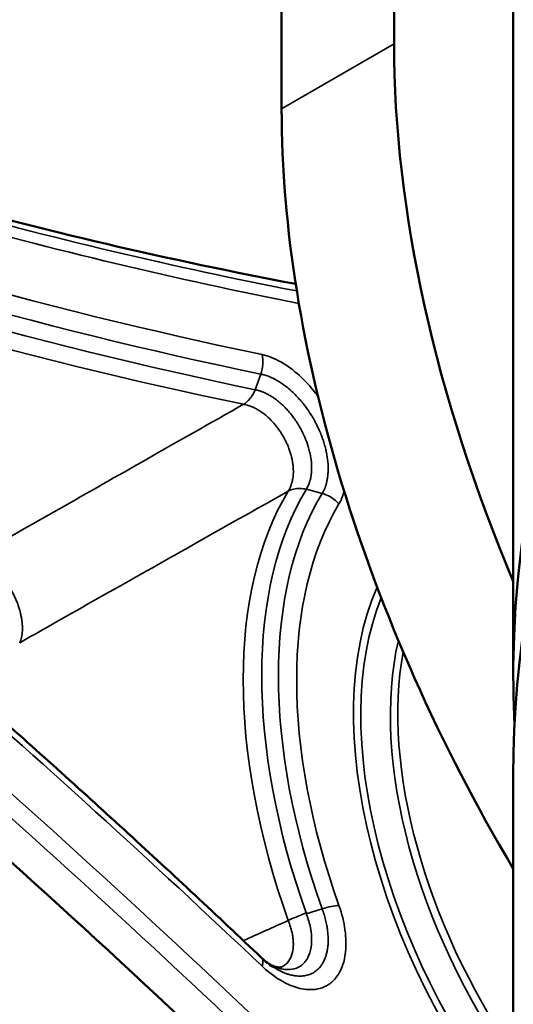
# Model space of a CAD drawing. Header units: millimetres. Extents: x 38 to 2514, y 38 to 1622.
# Tile 209 of 256: x 1468 to 1477, y 265 to 284. Entities that reach past the tile are written whole.
import ezdxf

# ---------------------------------------------------------------- set-up
doc = ezdxf.new("R2010")
doc.units = ezdxf.units.MM
doc.header["$LTSCALE"] = 7.692308
doc.layers.add('Visible (ISO)', color=7, linetype='Continuous', lineweight=50)
doc.layers.add('Visible Narrow (ISO)', color=7, linetype='Continuous', lineweight=35)

msp = doc.modelspace()

# ---------------------------------------------------------------- linework, layer by layer
at = {"layer": 'Visible (ISO)'}
for p, q in [((1475.1162, 426.18), (1475.1162, 283.2931)), ((1472.9949, 424.9552), (1472.9949, 282.0683)), ((1477.3668, 271.3722), (1477.3668, 395.4389)), ((1477.3668, 243.4229), (1477.3668, 269.4943)), ((1472.8119, 265.7418), (1472.8119, 265.7419)), ((1472.9872, 265.8792), (1472.9872, 265.8792))]:
    msp.add_line(p, q, dxfattribs=at)
for centre, major_axis, start_param, end_param in [((1534.8668, 271.3722), (-57.5, 0), 3.1133046, 6.3114734), ((1534.8668, 269.4943), (57.5, 0), 0, 3.1415926), ((1489.2584, 275.1281), (-10, 17.3205), 0.7853982, 1.3573169), ((1439.4087, 414.3967), (-75.0105, 129.9219), 2.539667, 2.6809882), ((1487.1371, 273.9034), (10, -17.3205), 3.9269908, 4.7351037), ((1439.4087, 166.3138), (75.0105, -129.9219), 2.0278758, 2.172722), ((1534.8668, 233.5276), (-60, 0), 4.7457285, 6.1173085)]:
    msp.add_ellipse(centre, major_axis=major_axis, ratio=0.5773503, start_param=start_param, end_param=end_param, dxfattribs=at)
for points, knots in [([(1459.8683, 277.158), (1460.7304, 276.4711), (1461.5906, 275.7731), (1463.3063, 274.3558), (1464.1619, 273.6363), (1465.8679, 272.1763), (1466.7184, 271.4358), (1468.4138, 269.934), (1469.2587, 269.1728), (1470.9424, 267.6302), (1471.7812, 266.8488), (1472.6167, 266.0575)], [1.75857588, 1.75857588, 1.75857588, 1.75857588, 1.7829896, 1.7829896, 1.80740331, 1.80740331, 1.83181703, 1.83181703, 1.85623075, 1.85623075, 1.88064446, 1.88064446, 1.88064446, 1.88064446]), ([(1472.7547, 265.9405), (1472.7923, 265.9208), (1472.8272, 265.9059), (1472.901, 265.881), (1472.9347, 265.8763), (1472.9766, 265.8752), (1472.9846, 265.8782), (1472.9869, 265.879), (1472.9871, 265.8791), (1472.9872, 265.8792)], [0.012074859, 0.012074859, 0.012074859, 0.012074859, 0.031340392, 0.031340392, 0.059647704, 0.059647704, 0.088419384, 0.088419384, 0.092810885, 0.092810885, 0.092810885, 0.092810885])]:
    msp.add_open_spline(points, degree=3, knots=knots, dxfattribs=at)
for points in [[(1472.6169, 266.0574), (1472.6168, 266.0574), (1472.6168, 266.0575), (1472.6167, 266.0575)], [(1472.6169, 266.0574), (1472.6895, 265.9883), (1472.7641, 265.9302), (1472.8348, 265.8847)]]:
    msp.add_open_spline(points, degree=3, dxfattribs=at)
at = {"layer": 'Visible Narrow (ISO)'}
for p, q in [((1475.1162, 283.2931), (1472.9949, 282.0683)), ((1472.6023, 277.0638), (1472.4962, 276.7698)), ((1473.7594, 274.8148), (1473.4618, 274.8924)), ((1473.7595, 266.9807), (1473.4599, 266.889)), ((1472.8351, 265.7247), (1472.8351, 265.7249)), ((1473.0391, 265.8403), (1473.0391, 265.8404)), ((1473.0391, 265.5971), (1473.0391, 265.5972))]:
    msp.add_line(p, q, dxfattribs=at)
for centre, major_axis, ratio, start_param, end_param in [((1439.7248, 414.5792), (-75.2263, 130.2957), 0.5773503, 2.5396672, 2.6770979), ((1439.8327, 414.6415), (-75.4061, 130.6072), 0.5773503, 2.5396663, 2.6756209), ((1439.8323, 414.6416), (76.049, -131.7207), 0.5773503, 5.6855865, 5.8076428), ((1439.7331, 414.5843), (76.2227, -132.0215), 0.5773503, 5.68558, 5.8076453), ((1439.5782, 414.4949), (-76.3361, 132.2179), 0.5773503, 2.5439843, 2.6660512), ((1439.3362, 414.3552), (-76.4122, 132.3499), 0.5773503, 2.5440231, 2.665941), ((1472.2729, 277.2304), (-0.1009, -0.4897), 0.7263527, 1.3763725, 2.1443153), ((1439.8331, 166.5582), (-76.049, 131.7207), 0.5773503, 5.1879413, 5.3099984), ((1439.8327, 166.5586), (75.4061, -130.6072), 0.5773503, 2.0278762, 2.1727223), ((1439.7248, 166.4963), (75.2263, -130.2957), 0.5773503, 2.0278757, 2.1727222), ((1479.9234, 266.8808), (-5.4122, 9.3743), 0.5773503, 0.3096532, 1.2611511), ((1480.1654, 267.0205), (-5.3361, 9.2423), 0.5773503, 0.3082793, 1.2611449), ((1480.3203, 267.11), (-5.2227, 9.0459), 0.5773503, 0.308224, 1.2626058), ((1480.4195, 267.1673), (-5.049, 8.7451), 0.5773503, 0.3082645, 1.2625663), ((1480.4195, 267.1673), (4.2904, -7.4312), 0.5773503, 3.5412689, 4.9705678), ((1480.4592, 267.1902), (4.2209, -7.3109), 0.5773503, 3.5660857, 4.9532038), ((1480.7332, 267.3483), (-4.0203, 6.9634), 0.5773503, 0.5549373, 1.7225386), ((1480.83, 267.4042), (-3.9899, 6.9106), 0.5773503, 0.5961409, 1.6953655), ((1473.7232, 266.8385), (-0.4709, -0.168), 0.2466757, 3.7798047, 4.5477418)]:
    msp.add_ellipse(centre, major_axis=major_axis, ratio=ratio, start_param=start_param, end_param=end_param, dxfattribs=at)
for points, knots in [([(1472.6264, 277.4345), (1472.7459, 277.4099), (1472.9814, 277.3139), (1473.3429, 277.0454), (1473.559, 276.806), (1473.6615, 276.6705), (1473.6824, 276.6419)], [0, 0, 0, 0, 0.07142857, 0.14285714, 0.21428571, 0.23338154, 0.23338154, 0.23338154, 0.23338154]), ([(1472.6023, 277.0638), (1472.6285, 277.0591), (1472.655, 277.0527), (1472.7096, 277.0365), (1472.7376, 277.0266), (1472.7948, 277.0033), (1472.8241, 276.9898), (1472.8584, 276.9722), (1472.8633, 276.9696), (1472.8747, 276.9636), (1472.8811, 276.9601), (1472.912, 276.943), (1472.9366, 276.9284), (1472.9853, 276.8973), (1473.0095, 276.8809), (1473.0572, 276.8467), (1473.0806, 276.8288), (1473.114, 276.8021), (1473.1243, 276.7936), (1473.1464, 276.7749), (1473.1582, 276.7648), (1473.1978, 276.7295), (1473.2249, 276.7038), (1473.278, 276.6505), (1473.3039, 276.6227), (1473.3393, 276.5828), (1473.3496, 276.5709), (1473.3741, 276.542), (1473.3881, 276.525), (1473.4267, 276.4765), (1473.4505, 276.4449), (1473.4954, 276.382), (1473.5166, 276.3507), (1473.5513, 276.2968), (1473.5653, 276.2741), (1473.5993, 276.2169), (1473.6185, 276.1827), (1473.6476, 276.1276), (1473.6583, 276.1066), (1473.6817, 276.0586), (1473.6942, 276.0319), (1473.7209, 275.9714), (1473.7347, 275.9379), (1473.7523, 275.8923), (1473.757, 275.8796), (1473.7725, 275.8371), (1473.7824, 275.8078), (1473.8024, 275.7441), (1473.812, 275.71), (1473.8213, 275.6741), (1473.822, 275.6712), (1473.8306, 275.6371), (1473.8373, 275.6068), (1473.8489, 275.5482), (1473.8537, 275.5199), (1473.8623, 275.4615), (1473.8657, 275.4316), (1473.87, 275.3815), (1473.8713, 275.3608), (1473.8733, 275.3126), (1473.8736, 275.2859), (1473.8732, 275.2586), (1473.8731, 275.2567), (1473.8728, 275.2398), (1473.8722, 275.2252), (1473.8699, 275.1859), (1473.8678, 275.1621), (1473.8648, 275.1365), (1473.8644, 275.1335), (1473.8628, 275.1205), (1473.8614, 275.1107), (1473.8563, 275.0779), (1473.8521, 275.0561), (1473.8469, 275.0328), (1473.8463, 275.0301), (1473.8441, 275.0211), (1473.8426, 275.0149), (1473.8357, 274.988), (1473.8298, 274.9685), (1473.8227, 274.9476), (1473.8218, 274.9449), (1473.8196, 274.9388), (1473.8184, 274.9354), (1473.8109, 274.9153), (1473.8045, 274.8996), (1473.7957, 274.8807), (1473.7938, 274.8765), (1473.7911, 274.871), (1473.7904, 274.8696), (1473.7821, 274.8529), (1473.7742, 274.8387), (1473.7639, 274.8219), (1473.7616, 274.8183), (1473.7594, 274.8148)], [0.00001444, 0.00001444, 0.00001444, 0.00001444, 0.02035826, 0.02035826, 0.04140221, 0.04140221, 0.06302686, 0.06302686, 0.06666667, 0.06666667, 0.07138659, 0.07138659, 0.089361, 0.089361, 0.10730796, 0.10730796, 0.12518313, 0.12518313, 0.13333333, 0.13333333, 0.14284632, 0.14284632, 0.16593713, 0.16593713, 0.18991437, 0.18991437, 0.2, 0.2, 0.2143279, 0.2143279, 0.24058538, 0.24058538, 0.26666667, 0.26666667, 0.28573431, 0.28573431, 0.31497337, 0.31497337, 0.33333333, 0.33333333, 0.35714647, 0.35714647, 0.38797553, 0.38797553, 0.4, 0.4, 0.42855652, 0.42855652, 0.46358179, 0.46358179, 0.46666667, 0.46666667, 0.50000044, 0.50000044, 0.53333333, 0.53333333, 0.57143404, 0.57143404, 0.6, 0.6, 0.63998737, 0.63998737, 0.64284064, 0.64284064, 0.66666667, 0.66666667, 0.70868112, 0.70868112, 0.71427094, 0.71427094, 0.73333333, 0.73333333, 0.77944866, 0.77944866, 0.78569321, 0.78569321, 0.8, 0.8, 0.84970909, 0.84970909, 0.85711727, 0.85711727, 0.86666667, 0.86666667, 0.91466128, 0.91466128, 0.92856715, 0.92856715, 0.93333333, 0.93333333, 0.98551757, 0.98551757, 0.99999983, 0.99999983, 0.99999983, 0.99999983]), ([(1472.4962, 276.7698), (1472.4861, 276.7459), (1472.475, 276.7226), (1472.4628, 276.7002), (1472.4551, 276.6861), (1472.447, 276.6722), (1472.4384, 276.6588), (1472.4267, 276.6405), (1472.4142, 276.623), (1472.4009, 276.6065), (1472.3891, 276.5917), (1472.3766, 276.5778), (1472.3637, 276.5647), (1472.3468, 276.5477), (1472.329, 276.5322), (1472.3106, 276.5185), (1472.2992, 276.51), (1472.2875, 276.5021), (1472.2757, 276.495)], [0, 0, 0, 0, 0.20402425, 0.20402425, 0.20402425, 0.33333333, 0.33333333, 0.33333333, 0.50941084, 0.50941084, 0.50941084, 0.66666667, 0.66666667, 0.66666667, 0.87248274, 0.87248274, 0.87248274, 0.99981789, 0.99981789, 0.99981789, 0.99981789]), ([(1473.4618, 274.8924), (1473.4691, 274.9043), (1473.4763, 274.9171), (1473.4833, 274.9308), (1473.4894, 274.9427), (1473.4953, 274.9552), (1473.5009, 274.9683), (1473.5064, 274.9811), (1473.5117, 274.9945), (1473.5166, 275.0085), (1473.5214, 275.022), (1473.5259, 275.036), (1473.5301, 275.0508), (1473.5312, 275.0545), (1473.5322, 275.0583), (1473.5332, 275.0622), (1473.5386, 275.0823), (1473.5434, 275.1039), (1473.5475, 275.1268), (1473.5505, 275.1437), (1473.5532, 275.1614), (1473.5553, 275.1798), (1473.5578, 275.202), (1473.5597, 275.2252), (1473.5607, 275.2496), (1473.5616, 275.2729), (1473.5618, 275.2973), (1473.5612, 275.3229), (1473.5598, 275.3751), (1473.5547, 275.4322), (1473.5444, 275.4953), (1473.5436, 275.4998), (1473.5428, 275.5044), (1473.542, 275.509), (1473.5369, 275.5386), (1473.5306, 275.5695), (1473.5229, 275.6015), (1473.5153, 275.6334), (1473.5063, 275.6664), (1473.4958, 275.7002), (1473.4937, 275.7072), (1473.4914, 275.7143), (1473.4891, 275.7214), (1473.4727, 275.7722), (1473.4531, 275.8245), (1473.4307, 275.8766), (1473.4238, 275.8926), (1473.4166, 275.9086), (1473.4093, 275.9245), (1473.405, 275.9336), (1473.4007, 275.9427), (1473.3963, 275.9518), (1473.3702, 276.0056), (1473.3415, 276.0582), (1473.3114, 276.1079), (1473.305, 276.1184), (1473.2985, 276.1289), (1473.292, 276.1392), (1473.2858, 276.1491), (1473.2794, 276.1588), (1473.2731, 276.1684), (1473.253, 276.1989), (1473.2325, 276.228), (1473.2118, 276.2557), (1473.1949, 276.2783), (1473.178, 276.3), (1473.161, 276.3207), (1473.1533, 276.33), (1473.1457, 276.3392), (1473.138, 276.3482), (1473.1173, 276.3725), (1473.0966, 276.3953), (1473.0761, 276.4169), (1473.0606, 276.4332), (1473.0451, 276.4488), (1473.0298, 276.4636), (1473.0213, 276.4719), (1473.0128, 276.4799), (1473.0043, 276.4878), (1472.9805, 276.5099), (1472.957, 276.5303), (1472.9339, 276.5492), (1472.9239, 276.5574), (1472.9139, 276.5653), (1472.904, 276.573), (1472.8949, 276.58), (1472.8858, 276.5868), (1472.8769, 276.5933), (1472.8548, 276.6095), (1472.8332, 276.6242), (1472.8121, 276.6377), (1472.8034, 276.6432), (1472.7947, 276.6486), (1472.7862, 276.6537), (1472.7768, 276.6594), (1472.7676, 276.6647), (1472.7585, 276.6699), (1472.7365, 276.6822), (1472.7152, 276.6932), (1472.6947, 276.7029), (1472.6894, 276.7054), (1472.6841, 276.7078), (1472.679, 276.7102), (1472.6697, 276.7144), (1472.6606, 276.7183), (1472.6516, 276.7221), (1472.6347, 276.729), (1472.6184, 276.7352), (1472.6024, 276.7408), (1472.5959, 276.743), (1472.5894, 276.7452), (1472.583, 276.7473), (1472.574, 276.7501), (1472.5651, 276.7528), (1472.5563, 276.7553), (1472.5355, 276.7613), (1472.5154, 276.7661), (1472.4962, 276.7698)], [0.00000041, 0.00000041, 0.00000041, 0.00000041, 0.03561088, 0.03561088, 0.03561088, 0.06666667, 0.06666667, 0.06666667, 0.09702835, 0.09702835, 0.09702835, 0.12601841, 0.12601841, 0.12601841, 0.13333333, 0.13333333, 0.13333333, 0.17172038, 0.17172038, 0.17172038, 0.2, 0.2, 0.2, 0.23406603, 0.23406603, 0.23406603, 0.26666667, 0.26666667, 0.26666667, 0.33333333, 0.33333333, 0.33333333, 0.33812493, 0.33812493, 0.33812493, 0.36906247, 0.36906247, 0.36906247, 0.4, 0.4, 0.4, 0.40642556, 0.40642556, 0.40642556, 0.45249655, 0.45249655, 0.45249655, 0.46666667, 0.46666667, 0.46666667, 0.47478423, 0.47478423, 0.47478423, 0.52307002, 0.52307002, 0.52307002, 0.53333333, 0.53333333, 0.53333333, 0.54319617, 0.54319617, 0.54319617, 0.57444384, 0.57444384, 0.57444384, 0.6, 0.6, 0.6, 0.6115633, 0.6115633, 0.6115633, 0.64291279, 0.64291279, 0.64291279, 0.66666667, 0.66666667, 0.66666667, 0.67986806, 0.67986806, 0.67986806, 0.71712229, 0.71712229, 0.71712229, 0.73333333, 0.73333333, 0.73333333, 0.74821596, 0.74821596, 0.74821596, 0.78484884, 0.78484884, 0.78484884, 0.8, 0.8, 0.8, 0.81657082, 0.81657082, 0.81657082, 0.85642901, 0.85642901, 0.85642901, 0.86666667, 0.86666667, 0.86666667, 0.88497867, 0.88497867, 0.88497867, 0.91927232, 0.91927232, 0.91927232, 0.93333333, 0.93333333, 0.93333333, 0.95308729, 0.95308729, 0.95308729, 0.99999975, 0.99999975, 0.99999975, 0.99999975]), ([(1467.2216, 273.6247), (1467.7344, 273.9168), (1468.2632, 274.2178), (1468.8011, 274.5236), (1469.3389, 274.8294), (1469.8859, 275.14), (1470.4626, 275.4673), (1471.0394, 275.7946), (1471.6459, 276.1385), (1472.2757, 276.495)], [0, 0, 0, 0, 0.3333333, 0.3333333, 0.3333333, 0.6666667, 0.6666667, 0.6666667, 1, 1, 1, 1]), ([(1473.1193, 274.8571), (1473.1272, 274.8695), (1473.1349, 274.8827), (1473.1422, 274.8967), (1473.1465, 274.9051), (1473.1508, 274.9137), (1473.1549, 274.9226), (1473.1603, 274.9345), (1473.1655, 274.9468), (1473.1704, 274.9597), (1473.1753, 274.9726), (1473.18, 274.986), (1473.1843, 275.0003), (1473.1897, 275.0178), (1473.1946, 275.0364), (1473.1989, 275.0562), (1473.2016, 275.0686), (1473.204, 275.0814), (1473.2061, 275.0947), (1473.2092, 275.1139), (1473.2117, 275.1339), (1473.2135, 275.155), (1473.2149, 275.1719), (1473.2158, 275.1895), (1473.2163, 275.2078), (1473.2167, 275.2285), (1473.2166, 275.2502), (1473.2156, 275.2728), (1473.2146, 275.2952), (1473.2129, 275.3186), (1473.2102, 275.3432), (1473.2075, 275.3678), (1473.2039, 275.3936), (1473.1992, 275.4204), (1473.1948, 275.4458), (1473.1894, 275.472), (1473.1828, 275.4991), (1473.1716, 275.5456), (1473.1571, 275.5946), (1473.1392, 275.6443), (1473.1345, 275.6575), (1473.1295, 275.6709), (1473.1242, 275.6842), (1473.1153, 275.707), (1473.1056, 275.7299), (1473.0954, 275.7526), (1473.0851, 275.7754), (1473.0743, 275.798), (1473.0629, 275.8202), (1473.055, 275.8357), (1473.0469, 275.8511), (1473.0385, 275.8662), (1473.0247, 275.8912), (1473.0104, 275.9155), (1472.9957, 275.939), (1472.9808, 275.9629), (1472.9654, 275.986), (1472.9499, 276.0082), (1472.9449, 276.0153), (1472.9399, 276.0223), (1472.9349, 276.0293), (1472.9166, 276.0544), (1472.8981, 276.0783), (1472.8795, 276.1009), (1472.8614, 276.1228), (1472.8434, 276.1436), (1472.8253, 276.1632), (1472.7888, 276.2029), (1472.7526, 276.2378), (1472.7173, 276.2686), (1472.6961, 276.2871), (1472.6751, 276.3042), (1472.6545, 276.3199), (1472.641, 276.3302), (1472.6276, 276.34), (1472.6144, 276.3491), (1472.593, 276.364), (1472.5722, 276.3774), (1472.5518, 276.3895), (1472.5405, 276.3962), (1472.5294, 276.4025), (1472.5184, 276.4084), (1472.4968, 276.4201), (1472.4759, 276.4303), (1472.4557, 276.4393), (1472.4471, 276.4431), (1472.4386, 276.4467), (1472.4303, 276.4501), (1472.4139, 276.4567), (1472.3981, 276.4625), (1472.3826, 276.4677), (1472.3715, 276.4714), (1472.3606, 276.4748), (1472.3499, 276.4779), (1472.3314, 276.4832), (1472.3133, 276.4876), (1472.2959, 276.4912), (1472.2891, 276.4926), (1472.2823, 276.4938), (1472.2757, 276.495)], [0.00000061, 0.00000061, 0.00000061, 0.00000061, 0.03907646, 0.03907646, 0.03907646, 0.0625, 0.0625, 0.0625, 0.09375, 0.09375, 0.09375, 0.125, 0.125, 0.125, 0.16341286, 0.16341286, 0.16341286, 0.1875, 0.1875, 0.1875, 0.22219856, 0.22219856, 0.22219856, 0.25, 0.25, 0.25, 0.28145867, 0.28145867, 0.28145867, 0.3125, 0.3125, 0.3125, 0.34375, 0.34375, 0.34375, 0.37330094, 0.37330094, 0.37330094, 0.42397889, 0.42397889, 0.42397889, 0.4375, 0.4375, 0.4375, 0.46065443, 0.46065443, 0.46065443, 0.48383052, 0.48383052, 0.48383052, 0.5, 0.5, 0.5, 0.52668888, 0.52668888, 0.52668888, 0.55380128, 0.55380128, 0.55380128, 0.5625, 0.5625, 0.5625, 0.59418741, 0.59418741, 0.59418741, 0.625, 0.625, 0.625, 0.6875, 0.6875, 0.6875, 0.7252098, 0.7252098, 0.7252098, 0.75, 0.75, 0.75, 0.79022154, 0.79022154, 0.79022154, 0.8125, 0.8125, 0.8125, 0.85639096, 0.85639096, 0.85639096, 0.875, 0.875, 0.875, 0.91136824, 0.91136824, 0.91136824, 0.9375, 0.9375, 0.9375, 0.98239874, 0.98239874, 0.98239874, 0.99999824, 0.99999824, 0.99999824, 0.99999824]), ([(1468.052, 271.9986), (1468.5665, 272.2896), (1469.0968, 272.5893), (1469.636, 272.8939), (1470.1752, 273.1984), (1470.7233, 273.5076), (1471.3015, 273.8335), (1471.8797, 274.1594), (1472.4879, 274.5019), (1473.1193, 274.8571)], [0, 0, 0, 0, 0.3333333, 0.3333333, 0.3333333, 0.6666667, 0.6666667, 0.6666667, 1, 1, 1, 1]), ([(1473.1193, 274.8571), (1473.1508, 274.874), (1473.2205, 274.9), (1473.3383, 274.9118), (1473.421, 274.902), (1473.4618, 274.8924)], [0.00010458, 0.00010458, 0.00010458, 0.00010458, 0.33333333, 0.66666667, 1, 1, 1, 1]), ([(1474.0766, 274.6157), (1474.0499, 274.6472), (1473.9885, 274.7057), (1473.8792, 274.7742), (1473.7996, 274.8043), (1473.7594, 274.8148)], [0, 0, 0, 0, 0.33333333, 0.66666667, 0.99998098, 0.99998098, 0.99998098, 0.99998098]), ([(1474.1739, 274.86), (1474.1669, 274.8307), (1474.149, 274.7689), (1474.1166, 274.6871), (1474.0903, 274.638), (1474.0766, 274.6157)], [0.80139943, 0.80139943, 0.80139943, 0.80139943, 0.85714286, 0.92857143, 0.99999999, 0.99999999, 0.99999999, 0.99999999]), ([(1468.052, 271.9986), (1468.0594, 272.0145), (1468.066, 272.031), (1468.0717, 272.0481), (1468.0774, 272.0653), (1468.0823, 272.0831), (1468.0865, 272.1012), (1468.0907, 272.1197), (1468.094, 272.1385), (1468.0967, 272.1576), (1468.0982, 272.1691), (1468.0996, 272.1806), (1468.1006, 272.1923), (1468.1025, 272.2132), (1468.1036, 272.2343), (1468.1039, 272.2555), (1468.1042, 272.277), (1468.1038, 272.2986), (1468.1027, 272.3202), (1468.1016, 272.3423), (1468.0997, 272.3644), (1468.0973, 272.3865), (1468.0967, 272.3917), (1468.0961, 272.3969), (1468.0954, 272.4021), (1468.0923, 272.427), (1468.0884, 272.4519), (1468.0839, 272.4765), (1468.0792, 272.5019), (1468.0738, 272.5271), (1468.0678, 272.552), (1468.0634, 272.5703), (1468.0587, 272.5885), (1468.0536, 272.6065), (1468.0462, 272.633), (1468.0382, 272.659), (1468.0296, 272.6845), (1468.0208, 272.7109), (1468.0114, 272.7368), (1468.0016, 272.762), (1467.9975, 272.7728), (1467.9932, 272.7835), (1467.9888, 272.794), (1467.9779, 272.8207), (1467.9665, 272.8466), (1467.9549, 272.8718), (1467.9427, 272.8979), (1467.9303, 272.9231), (1467.9176, 272.9475), (1467.9154, 272.9516), (1467.9133, 272.9556), (1467.9112, 272.9596), (1467.8971, 272.9863), (1467.8827, 273.0119), (1467.8682, 273.0365), (1467.8548, 273.0593), (1467.8412, 273.0811), (1467.8277, 273.102), (1467.8119, 273.1265), (1467.796, 273.1497), (1467.7803, 273.1717), (1467.768, 273.1889), (1467.7558, 273.2054), (1467.7436, 273.2212), (1467.7277, 273.242), (1467.7119, 273.2615), (1467.6964, 273.28), (1467.685, 273.2935), (1467.6738, 273.3064), (1467.6626, 273.3188), (1467.6464, 273.3368), (1467.6305, 273.3538), (1467.6148, 273.3697), (1467.605, 273.3796), (1467.5953, 273.3892), (1467.5857, 273.3984), (1467.5693, 273.4141), (1467.5531, 273.4288), (1467.5371, 273.4426), (1467.5287, 273.4499), (1467.5204, 273.4569), (1467.5121, 273.4637), (1467.4963, 273.4767), (1467.4807, 273.4888), (1467.4651, 273.5002), (1467.4569, 273.5063), (1467.4487, 273.5121), (1467.4406, 273.5177), (1467.4251, 273.5284), (1467.4096, 273.5385), (1467.3941, 273.5479), (1467.3859, 273.5529), (1467.3777, 273.5577), (1467.3694, 273.5623), (1467.3563, 273.5697), (1467.3432, 273.5766), (1467.3299, 273.5831), (1467.319, 273.5884), (1467.308, 273.5935), (1467.2969, 273.5982), (1467.2803, 273.6053), (1467.2635, 273.6117), (1467.2465, 273.6172), (1467.2382, 273.6199), (1467.2299, 273.6224), (1467.2216, 273.6247)], [0, 0, 0, 0, 0.0195544, 0.0195544, 0.0195544, 0.039278, 0.039278, 0.039278, 0.0593487, 0.0593487, 0.0593487, 0.0714286, 0.0714286, 0.0714286, 0.0930767, 0.0930767, 0.0930767, 0.1150482, 0.1150482, 0.1150482, 0.1375448, 0.1375448, 0.1375448, 0.1428571, 0.1428571, 0.1428571, 0.168384, 0.168384, 0.168384, 0.1947782, 0.1947782, 0.1947782, 0.2142857, 0.2142857, 0.2142857, 0.2430692, 0.2430692, 0.2430692, 0.2729189, 0.2729189, 0.2729189, 0.2857143, 0.2857143, 0.2857143, 0.318004, 0.318004, 0.318004, 0.3515527, 0.3515527, 0.3515527, 0.3571429, 0.3571429, 0.3571429, 0.394227, 0.394227, 0.394227, 0.4285714, 0.4285714, 0.4285714, 0.4686386, 0.4686386, 0.4686386, 0.5, 0.5, 0.5, 0.5412706, 0.5412706, 0.5412706, 0.5714286, 0.5714286, 0.5714286, 0.6153998, 0.6153998, 0.6153998, 0.6428571, 0.6428571, 0.6428571, 0.6896564, 0.6896564, 0.6896564, 0.7142857, 0.7142857, 0.7142857, 0.7610385, 0.7610385, 0.7610385, 0.7857143, 0.7857143, 0.7857143, 0.8324438, 0.8324438, 0.8324438, 0.8571429, 0.8571429, 0.8571429, 0.8963852, 0.8963852, 0.8963852, 0.9285714, 0.9285714, 0.9285714, 0.9766046, 0.9766046, 0.9766046, 1, 1, 1, 1]), ([(1474.0768, 267.0426), (1474.1341, 266.882), (1474.2076, 266.5799), (1474.2172, 266.1496), (1474.1352, 265.8466), (1474.0029, 265.6418), (1473.8429, 265.5197), (1473.672, 265.4617), (1473.5003, 265.4517), (1473.3357, 265.4772), (1473.1837, 265.5269), (1473.0461, 265.5909), (1472.9227, 265.6631), (1472.8124, 265.7398), (1472.7138, 265.8185), (1472.6544, 265.8721), (1472.6263, 265.8988)], [0, 0, 0, 0, 0.07142857, 0.14285714, 0.21428571, 0.28571429, 0.35714286, 0.42857143, 0.5, 0.57142857, 0.64285714, 0.71428571, 0.78571429, 0.85714286, 0.92857143, 0.99999999, 0.99999999, 0.99999999, 0.99999999]), ([(1472.7579, 265.9381), (1472.7662, 265.9336), (1472.7746, 265.9293), (1472.7828, 265.925), (1472.8049, 265.9138), (1472.8269, 265.9036), (1472.8487, 265.8944), (1472.8703, 265.8853), (1472.8918, 265.8772), (1472.9132, 265.8701), (1472.9205, 265.8677), (1472.9278, 265.8654), (1472.9351, 265.8632), (1472.9561, 265.8569), (1472.977, 265.8516), (1472.9978, 265.8474), (1473.0385, 265.8391), (1473.0784, 265.835), (1473.1161, 265.835), (1473.1247, 265.835), (1473.1332, 265.8352), (1473.1416, 265.8356), (1473.2054, 265.8388), (1473.2619, 265.8539), (1473.3121, 265.8793), (1473.3522, 265.8997), (1473.3882, 265.9267), (1473.4197, 265.9602), (1473.4275, 265.9686), (1473.435, 265.9773), (1473.4423, 265.9864), (1473.4787, 266.0323), (1473.5078, 266.0886), (1473.5279, 266.1532), (1473.5481, 266.2177), (1473.5592, 266.2906), (1473.5613, 266.3691), (1473.5633, 266.4477), (1473.5563, 266.5319), (1473.5388, 266.6195), (1473.5222, 266.7033), (1473.4961, 266.7903), (1473.4643, 266.877), (1473.4629, 266.881), (1473.4614, 266.885), (1473.4599, 266.889)], [0.13190336, 0.13190336, 0.13190336, 0.13190336, 0.14444528, 0.14444528, 0.14444528, 0.17785887, 0.17785887, 0.17785887, 0.21094261, 0.21094261, 0.21094261, 0.22222222, 0.22222222, 0.22222222, 0.25477552, 0.25477552, 0.25477552, 0.31878898, 0.31878898, 0.31878898, 0.33333333, 0.33333333, 0.33333333, 0.44444444, 0.44444444, 0.44444444, 0.53350216, 0.53350216, 0.53350216, 0.55555556, 0.55555556, 0.55555556, 0.66666667, 0.66666667, 0.66666667, 0.77777778, 0.77777778, 0.77777778, 0.88888889, 0.88888889, 0.88888889, 0.99511478, 0.99511478, 0.99511478, 1, 1, 1, 1]), ([(1473.7595, 266.9807), (1473.7595, 266.9806), (1473.7595, 266.9806), (1473.7725, 266.9462), (1473.7843, 266.9118), (1473.8061, 266.8419), (1473.816, 266.8065), (1473.8335, 266.7352), (1473.8412, 266.6994), (1473.849, 266.6563), (1473.8503, 266.6488), (1473.8528, 266.6334), (1473.8541, 266.6255), (1473.8597, 266.5885), (1473.8633, 266.5597), (1473.8689, 266.503), (1473.8709, 266.4751), (1473.8732, 266.4207), (1473.8736, 266.3942), (1473.8729, 266.3538), (1473.8724, 266.3392), (1473.871, 266.3115), (1473.8701, 266.2983), (1473.8662, 266.2549), (1473.8622, 266.226), (1473.8521, 266.1702), (1473.8458, 266.1433), (1473.835, 266.1051), (1473.8311, 266.0928), (1473.822, 266.066), (1473.8167, 266.0518), (1473.8007, 266.0128), (1473.7893, 265.9893), (1473.7652, 265.9462), (1473.7525, 265.9266), (1473.7294, 265.8951), (1473.7192, 265.8826), (1473.6929, 265.853), (1473.6763, 265.837), (1473.6484, 265.8136), (1473.6375, 265.8052), (1473.612, 265.7874), (1473.5974, 265.7784), (1473.5634, 265.76), (1473.5439, 265.7512), (1473.5166, 265.741), (1473.5088, 265.7383), (1473.4827, 265.7301), (1473.4643, 265.7254), (1473.4232, 265.7174), (1473.4005, 265.7146), (1473.376, 265.713), (1473.374, 265.7128), (1473.3505, 265.7115), (1473.3291, 265.7116), (1473.2869, 265.7137), (1473.2659, 265.7158), (1473.2217, 265.7222), (1473.1985, 265.7267), (1473.1587, 265.7363), (1473.1419, 265.7409), (1473.1021, 265.7531), (1473.0795, 265.7611), (1473.0558, 265.7703), (1473.0544, 265.7709), (1473.0398, 265.7766), (1473.0269, 265.782), (1472.9918, 265.7974), (1472.9701, 265.8078), (1472.9463, 265.8201), (1472.9436, 265.8215), (1472.9314, 265.8278), (1472.9221, 265.8328), (1472.8907, 265.8502), (1472.8694, 265.8629), (1472.846, 265.8776), (1472.8433, 265.8793), (1472.8387, 265.8823), (1472.8367, 265.8835), (1472.8348, 265.8847)], [0.0000077, 0.0000077, 0.0000077, 0.0000077, 0.00001594, 0.00001594, 0.02022252, 0.02022252, 0.04103549, 0.04103549, 0.06220248, 0.06220248, 0.06666667, 0.06666667, 0.07137903, 0.07137903, 0.08872849, 0.08872849, 0.10605968, 0.10605968, 0.12334236, 0.12334236, 0.13333333, 0.13333333, 0.14284963, 0.14284963, 0.16517582, 0.16517582, 0.18837968, 0.18837968, 0.2, 0.2, 0.21432812, 0.21432812, 0.24076072, 0.24076072, 0.26666667, 0.26666667, 0.28573296, 0.28573296, 0.31494298, 0.31494298, 0.33333333, 0.33333333, 0.35714785, 0.35714785, 0.38791366, 0.38791366, 0.4, 0.4, 0.42855675, 0.42855675, 0.4635254, 0.4635254, 0.46666667, 0.46666667, 0.5000008, 0.5000008, 0.53333333, 0.53333333, 0.57143233, 0.57143233, 0.6, 0.6, 0.64012511, 0.64012511, 0.64284063, 0.64284063, 0.66666667, 0.66666667, 0.70878787, 0.70878787, 0.7142712, 0.7142712, 0.73333333, 0.73333333, 0.77954064, 0.77954064, 0.78569349, 0.78569349, 0.79006387, 0.79006387, 0.79006387, 0.79006387]), ([(1473.1194, 266.7612), (1473.1508, 266.7774), (1473.2202, 266.8105), (1473.3393, 266.8514), (1473.4184, 266.8856), (1473.4571, 266.9027)], [0.00012171, 0.00012171, 0.00012171, 0.00012171, 0.33333333, 0.66666667, 0.99995266, 0.99995266, 0.99995266, 0.99995266]), ([(1472.9872, 265.8792), (1472.9951, 265.8827), (1473.0029, 265.8864), (1473.029, 265.9003), (1473.0465, 265.9118), (1473.0646, 265.9264), (1473.0664, 265.9279), (1473.0894, 265.9472), (1473.1086, 265.9678), (1473.1356, 266.0045), (1473.1447, 266.0189), (1473.1645, 266.055), (1473.1745, 266.0775), (1473.1909, 266.124), (1473.1975, 266.1478), (1473.203, 266.1744), (1473.2033, 266.1761), (1473.209, 266.2045), (1473.2127, 266.2326), (1473.2166, 266.2894), (1473.217, 266.318), (1473.2159, 266.3489), (1473.2158, 266.3506), (1473.2147, 266.3764), (1473.2127, 266.401), (1473.2066, 266.4511), (1473.2026, 266.4766), (1473.1946, 266.5175), (1473.1913, 266.5327), (1473.1811, 266.5757), (1473.1734, 266.6041), (1473.1559, 266.6611), (1473.1462, 266.6897), (1473.1304, 266.7328), (1473.125, 266.747), (1473.1193, 266.7612)], [0.42724114, 0.42724114, 0.42724114, 0.42724114, 0.44682238, 0.44682238, 0.49469211, 0.49469211, 0.5, 0.5, 0.56337754, 0.56337754, 0.6, 0.6, 0.65, 0.65, 0.69691282, 0.69691282, 0.7, 0.7, 0.75, 0.75, 0.79730855, 0.79730855, 0.8, 0.8, 0.83885856, 0.83885856, 0.87767145, 0.87767145, 0.9, 0.9, 0.94066825, 0.94066825, 0.98053075, 0.98053075, 0.99999946, 0.99999946, 0.99999946, 0.99999946]), ([(1472.6263, 265.8988), (1472.6355, 265.9267), (1472.6462, 265.9779), (1472.6388, 266.0289), (1472.624, 266.0506), (1472.6169, 266.0574)], [0, 0, 0, 0, 0.33333333, 0.66666667, 0.87373549, 0.87373549, 0.87373549, 0.87373549])]:
    msp.add_open_spline(points, degree=3, knots=knots, dxfattribs=at)
for points in [[(1473.4571, 266.9027), (1473.4611, 266.8994), (1473.463, 266.8925), (1473.464, 266.8903), (1473.4599, 266.889)], [(1472.2738, 266.3815), (1472.5504, 266.5059), (1472.8325, 266.6326), (1473.1193, 266.7612)]]:
    msp.add_open_spline(points, degree=3, dxfattribs=at)

doc.saveas('drawing.dxf')
